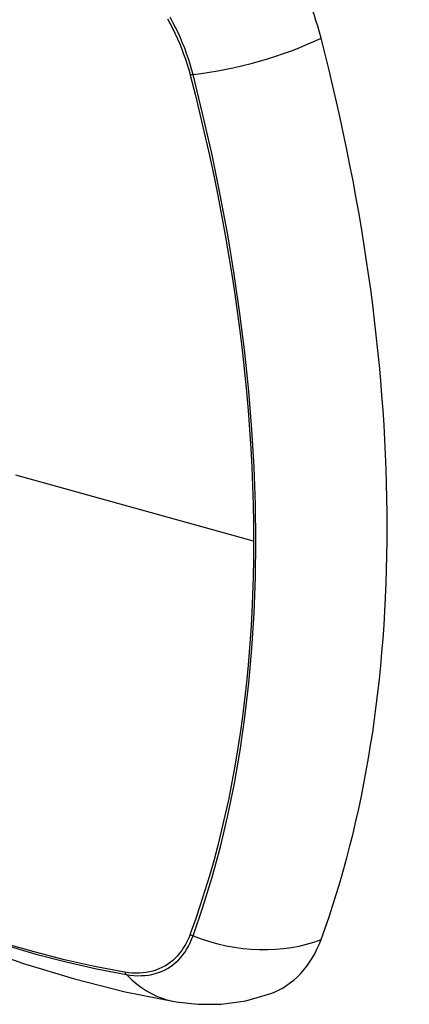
# Model space of a CAD drawing. Header units: inches. Extents: x 290.3 to 341.8, y 108 to 162.
# Tile 4 of 49: x 340.151 to 340.454, y 120.1 to 120.866. Entities that reach past the tile are written whole.
import ezdxf

# ---------------------------------------------------------------- set-up
doc = ezdxf.new("R2010")
doc.units = ezdxf.units.IN
doc.header["$MEASUREMENT"] = 0
doc.layers.add('Visible Edges(ANSI)', color=7, linetype='Continuous', lineweight=25)
doc.layers.add('Visible Tangent Edges(ANSI)', color=7, linetype='Continuous', lineweight=25)

msp = doc.modelspace()

# ---------------------------------------------------------------- linework, layer by layer
at = {"layer": 'Visible Edges(ANSI)', "flags": 128}
for points in [[(339.65831, 120.45193), (339.69412, 120.4178), (339.7305, 120.38507), (339.76739, 120.35379), (339.80474, 120.32401), (339.84251, 120.29579), (339.88065, 120.26917), (339.91912, 120.24421), (339.95787, 120.22096), (339.99685, 120.19946), (340.03603, 120.17976), (340.07535, 120.16191), (340.11478, 120.14596), (340.15428, 120.13196), (340.19378, 120.11996), (340.23326, 120.11002), (340.27266, 120.10219)], [(340.27266, 120.10219), (340.28961, 120.10027), (340.30781, 120.10042), (340.3269, 120.10309), (340.34627, 120.10866)]]:
    msp.add_lwpolyline(points, dxfattribs=at)
at = {"layer": 'Visible Edges(ANSI)'}
for centre, major_axis, start_param, end_param in [((340.26707, 120.87185), (0.08841, -0.15353), 1.123593, 2.021867), ((339.51809, 121.00048), (-0.64835, 1.12588), 3.592663, 4.265186), ((340.26707, 120.26649), (0.08841, -0.15353), 6.184194, 6.734256)]:
    msp.add_ellipse(centre, major_axis=major_axis, ratio=0.578093, start_param=start_param, end_param=end_param, dxfattribs=at)
at = {"layer": 'Visible Tangent Edges(ANSI)'}
for p, q in [((340.2836, 120.82306), (340.28372, 120.82261)), ((340.33297, 120.46044), (340.14823, 120.51167)), ((340.28372, 120.15494), (340.2836, 120.15462)), ((340.23287, 120.12518), (340.23253, 120.12524))]:
    msp.add_line(p, q, dxfattribs=at)
at = {"layer": 'Visible Tangent Edges(ANSI)', "flags": 128}
for points in [[(340.2661, 120.86652), (340.26816, 120.86267), (340.27013, 120.85879), (340.27202, 120.85488), (340.27381, 120.85094), (340.27551, 120.84697), (340.27711, 120.843), (340.27861, 120.83901), (340.28001, 120.83502), (340.28131, 120.83102), (340.28251, 120.82704), (340.2836, 120.82306)], [(340.2859, 120.82318), (340.28482, 120.82724), (340.28363, 120.83131), (340.28233, 120.83539), (340.28092, 120.83947), (340.27941, 120.84355), (340.27779, 120.84762), (340.27607, 120.85168), (340.27425, 120.85571), (340.27233, 120.85972), (340.27032, 120.86369), (340.26822, 120.86763)], [(340.2859, 120.15347), (340.29361, 120.17591), (340.3007, 120.19901), (340.30713, 120.22274), (340.3129, 120.24709), (340.318, 120.27202), (340.32243, 120.29751), (340.32617, 120.32353), (340.32924, 120.35004), (340.33162, 120.37701), (340.33332, 120.40441), (340.33433, 120.43219), (340.33467, 120.46036), (340.33432, 120.48892), (340.33329, 120.51788), (340.33158, 120.54724), (340.32919, 120.57694), (340.32612, 120.60697), (340.32237, 120.63727), (340.31794, 120.66783), (340.31284, 120.6986), (340.30708, 120.72955), (340.30067, 120.76063), (340.29361, 120.79184), (340.2859, 120.82318)], [(340.28372, 120.82261), (340.28769, 120.80695), (340.29149, 120.79134), (340.29513, 120.77575), (340.29861, 120.76019), (340.30193, 120.74467), (340.30508, 120.72917), (340.30807, 120.71371), (340.3109, 120.69828), (340.31356, 120.6829), (340.31605, 120.66756), (340.31838, 120.65228), (340.32053, 120.63706), (340.32252, 120.6219), (340.32433, 120.6068), (340.32597, 120.59177), (340.32744, 120.57682), (340.32874, 120.56195), (340.32986, 120.54716), (340.33081, 120.53246), (340.33159, 120.51786), (340.3322, 120.50335), (340.33263, 120.48894), (340.33289, 120.47464), (340.33297, 120.46044)], [(340.33297, 120.46044), (340.33289, 120.44636), (340.33263, 120.43237), (340.3322, 120.41848), (340.3316, 120.40468), (340.33082, 120.39099), (340.32987, 120.37739), (340.32875, 120.3639), (340.32745, 120.35053), (340.32598, 120.33727), (340.32434, 120.32413), (340.32253, 120.31111), (340.32055, 120.29823), (340.31839, 120.28548), (340.31607, 120.27286), (340.31358, 120.26038), (340.31091, 120.24805), (340.30809, 120.23586), (340.30509, 120.22383), (340.30193, 120.21194), (340.29861, 120.20022), (340.29513, 120.18865), (340.29148, 120.17725), (340.2877, 120.16608), (340.28372, 120.15494)], [(340.2836, 120.15462), (340.28251, 120.15191), (340.28131, 120.1493), (340.28001, 120.14681), (340.27861, 120.14443), (340.2771, 120.14217), (340.2755, 120.14004), (340.27381, 120.13803), (340.27202, 120.13616), (340.27013, 120.13441), (340.26816, 120.1328), (340.2661, 120.13132), (340.26396, 120.12998), (340.26174, 120.12879), (340.25944, 120.12773), (340.25706, 120.12682), (340.25461, 120.12605), (340.2521, 120.12543), (340.24952, 120.12495), (340.24687, 120.12462), (340.24417, 120.12444), (340.24142, 120.1244), (340.23861, 120.12452), (340.23576, 120.12478), (340.23287, 120.12518)], [(340.23411, 120.12342), (340.23709, 120.12297), (340.24002, 120.12267), (340.2429, 120.12253), (340.24573, 120.12254), (340.2485, 120.12271), (340.25122, 120.12303), (340.25387, 120.1235), (340.25645, 120.12413), (340.25896, 120.12491), (340.26139, 120.12583), (340.26375, 120.12691), (340.26603, 120.12813), (340.26822, 120.1295), (340.27032, 120.13101), (340.27233, 120.13266), (340.27425, 120.13446), (340.27607, 120.13639), (340.27779, 120.13846), (340.27941, 120.14065), (340.28092, 120.14297), (340.28233, 120.14542), (340.28363, 120.14799), (340.28482, 120.15067), (340.2859, 120.15347)], [(340.23253, 120.12524), (340.20935, 120.1296), (340.18595, 120.13485), (340.16237, 120.14096), (340.13861, 120.14793)], [(340.13977, 120.14643), (340.16363, 120.13937), (340.18732, 120.13318), (340.21082, 120.12786), (340.23411, 120.12342)]]:
    msp.add_lwpolyline(points, dxfattribs=at)
at = {"layer": 'Visible Tangent Edges(ANSI)'}
for centre, major_axis, ratio, start_param, end_param in [((339.89954, 120.65904), (-0.17285, 0.30015), 0.578093, 5.049711, 10.658253), ((340.31878, 120.8716), (-0.11438, -0.02945), 0.352863, 1.189822, 2.098181), ((340.28864, 120.82721), (-0.00954, -0.00241), 0.354661, 0.927935, 1.191642), ((340.28864, 120.16016), (-0.00927, 0.00331), 0.734251, 1.273722, 1.537429), ((340.31878, 120.23376), (-0.11091, 0.0406), 0.734358, 1.543031, 2.451391), ((340.23899, 120.13135), (0.0017, 0.00969), 0.732637, 2.381624, 2.645331), ((340.29265, 120.2186), (-0.01999, -0.11641), 0.735728, 5.784249, 6.283185)]:
    msp.add_ellipse(centre, major_axis=major_axis, ratio=ratio, start_param=start_param, end_param=end_param, dxfattribs=at)
msp.add_ellipse((339.90013, 120.65938), major_axis=(0.17078, -0.29656), ratio=0.578093, dxfattribs=at)

doc.saveas('drawing.dxf')
